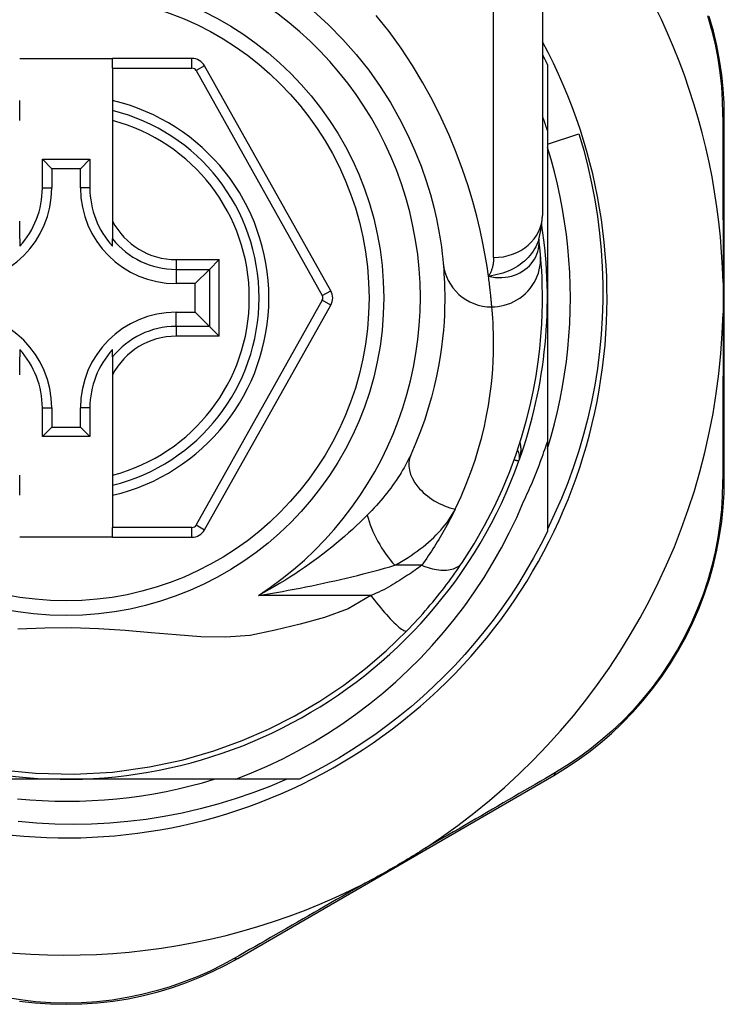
# Model space of a CAD drawing. Header units: inches. Extents: x 12 to 399, y 35 to 188.
# Tile 33 of 193: x 16.371 to 16.939, y 128.674 to 129.467. Entities that reach past the tile are written whole.
import ezdxf

# ---------------------------------------------------------------- set-up
doc = ezdxf.new("R2010")
doc.units = ezdxf.units.IN
doc.header["$MEASUREMENT"] = 0
doc.layers.add('Visible Edges(ANSI)', color=7, linetype='Continuous', lineweight=25)
doc.layers.add('Visible Tangent Edges(ANSI)', color=7, linetype='Continuous', lineweight=25)

msp = doc.modelspace()

# ---------------------------------------------------------------- linework, layer by layer
at = {"layer": 'Visible Edges(ANSI)'}
for p, q in [((16.79218, 129.5469), (16.79218, 129.30964)), ((16.37092, 129.4362), (16.44572, 129.4362)), ((16.50967, 129.4362), (16.44572, 129.4362)), ((16.44572, 129.42833), (16.44572, 129.4362)), ((16.44572, 129.42833), (16.44572, 129.40225)), ((16.62161, 129.24898), (16.51997, 129.43017)), ((16.79611, 129.43129), (16.79611, 129.37823)), ((16.37092, 129.39415), (16.37092, 129.40225)), ((16.44572, 129.40225), (16.44572, 129.39415)), ((16.37092, 129.38603), (16.37092, 129.39415)), ((16.44572, 129.39415), (16.44572, 129.38603)), ((16.44572, 129.38603), (16.44572, 129.30505)), ((16.9387, 129.09697), (16.9387, 129.38905)), ((16.79611, 129.37823), (16.79611, 129.2432)), ((16.79611, 129.36718), (16.82158, 129.37539)), ((16.38917, 129.33179), (16.38917, 129.35487)), ((16.38917, 129.35487), (16.39675, 129.34729)), ((16.38917, 129.35487), (16.42746, 129.35487)), ((16.42746, 129.35487), (16.41988, 129.34729)), ((16.42746, 129.35487), (16.42746, 129.33179)), ((16.39675, 129.34729), (16.39675, 129.33179)), ((16.41988, 129.34729), (16.39675, 129.34729)), ((16.41988, 129.33179), (16.41988, 129.34729)), ((16.37092, 129.29077), (16.37092, 129.30505)), ((16.44572, 129.30505), (16.44572, 129.29077)), ((16.37092, 129.29077), (16.37092, 129.28486)), ((16.44572, 129.28486), (16.44572, 129.29077)), ((16.78926, 129.29046), (16.78925, 129.29051)), ((16.52383, 129.2662), (16.5124, 129.25477)), ((16.53167, 129.27404), (16.52383, 129.2662)), ((16.5124, 129.25477), (16.4969, 129.25477)), ((16.5124, 129.23164), (16.5124, 129.25477)), ((16.79611, 129.2432), (16.79611, 129.12728)), ((16.51997, 129.05641), (16.62161, 129.23742)), ((16.4969, 129.23164), (16.5124, 129.23164)), ((16.52383, 129.22021), (16.5124, 129.23164)), ((16.52383, 129.22021), (16.53167, 129.21237)), ((16.37092, 129.20155), (16.37092, 129.19564)), ((16.37092, 129.18136), (16.37092, 129.19564)), ((16.44572, 129.19564), (16.44572, 129.20155)), ((16.44572, 129.19564), (16.44572, 129.18136)), ((16.44572, 129.18136), (16.44572, 129.10038)), ((16.38917, 129.13154), (16.38917, 129.15462)), ((16.39675, 129.15462), (16.39675, 129.13912)), ((16.41988, 129.13912), (16.41988, 129.15462)), ((16.42746, 129.15462), (16.42746, 129.13154)), ((16.38917, 129.13154), (16.39675, 129.13912)), ((16.42746, 129.13154), (16.38917, 129.13154)), ((16.39675, 129.13912), (16.41988, 129.13912)), ((16.42746, 129.13154), (16.41988, 129.13912)), ((16.79611, 129.12728), (16.79611, 129.05512)), ((16.37092, 129.09226), (16.37092, 129.10038)), ((16.44572, 129.10038), (16.44572, 129.09226)), ((16.37092, 129.08416), (16.37092, 129.09226)), ((16.44572, 129.09226), (16.44572, 129.08416)), ((16.44572, 129.08416), (16.44572, 129.05825)), ((16.44572, 129.05038), (16.44572, 129.05825)), ((16.44572, 129.05038), (16.37092, 129.05038)), ((16.44572, 129.05038), (16.50967, 129.05038)), ((16.40832, 128.85541), (16.25241, 128.85541)), ((16.54502, 128.85541), (16.40832, 128.85541)), ((16.5964, 128.85541), (16.54502, 128.85541)), ((16.54663, 128.71108), (16.8012, 128.85847))]:
    msp.add_line(p, q, dxfattribs=at)
at = {"layer": 'Visible Edges(ANSI)', "flags": 128}
for points in [[(16.60741, 129.47441), (16.6197, 129.46322), (16.63129, 129.45146), (16.64212, 129.43924), (16.65216, 129.42661), (16.66132, 129.41368), (16.66961, 129.40058), (16.67704, 129.38745), (16.68362, 129.37445), (16.68937, 129.36171), (16.69431, 129.34937), (16.69846, 129.33759), (16.70185, 129.3265), (16.7046, 129.31624), (16.7068, 129.30684), (16.70851, 129.29836), (16.70981, 129.29084), (16.71075, 129.28432), (16.71141, 129.27885), (16.71185, 129.27447), (16.71215, 129.27123)], [(16.9387, 129.38905), (16.93847, 129.40019), (16.93778, 129.41154), (16.93659, 129.42308), (16.93488, 129.43474), (16.93265, 129.44647), (16.92987, 129.45823), (16.92654, 129.47)], [(16.79218, 129.4392), (16.79234, 129.43887), (16.79251, 129.43854), (16.79268, 129.43821), (16.79284, 129.43789), (16.79301, 129.43756), (16.79318, 129.43723), (16.79334, 129.4369), (16.79351, 129.43657), (16.79367, 129.43624), (16.79384, 129.43591), (16.794, 129.43558), (16.79416, 129.43525), (16.79433, 129.43492), (16.79449, 129.43459), (16.79466, 129.43426), (16.79482, 129.43393), (16.79498, 129.4336), (16.79514, 129.43327), (16.79531, 129.43294), (16.79547, 129.43261), (16.79563, 129.43228), (16.79579, 129.43195), (16.79595, 129.43162), (16.79611, 129.43129)], [(16.79611, 129.37823), (16.79596, 129.37871), (16.7958, 129.3792), (16.79564, 129.37968), (16.79548, 129.38017), (16.79532, 129.38065), (16.79516, 129.38114), (16.795, 129.38162), (16.79484, 129.38211), (16.79468, 129.38259), (16.79452, 129.38308), (16.79435, 129.38356), (16.79419, 129.38404), (16.79402, 129.38453), (16.79386, 129.38501), (16.79369, 129.38549), (16.79353, 129.38598), (16.79336, 129.38646), (16.79319, 129.38694), (16.79303, 129.38742), (16.79286, 129.3879), (16.79269, 129.38839), (16.79252, 129.38887), (16.79235, 129.38935), (16.79218, 129.38983)], [(16.82158, 129.37539), (16.8254, 129.36226), (16.82881, 129.34903), (16.83179, 129.33572), (16.83435, 129.32232), (16.83649, 129.30886), (16.8382, 129.29535), (16.83948, 129.28179), (16.84033, 129.26819), (16.84076, 129.25456), (16.84075, 129.24092), (16.84032, 129.22728), (16.83945, 129.21364), (16.83815, 129.20002), (16.83641, 129.18646), (16.83426, 129.17299), (16.83167, 129.1596), (16.82867, 129.1463), (16.82525, 129.13312), (16.82142, 129.12005), (16.81717, 129.1071), (16.81251, 129.09429), (16.80745, 129.08163), (16.80198, 129.06913), (16.79611, 129.05679)], [(16.79611, 129.12189), (16.79906, 129.13173), (16.80176, 129.14163), (16.8042, 129.1516), (16.80639, 129.16163), (16.80833, 129.17171), (16.81001, 129.18184), (16.81144, 129.19201), (16.81261, 129.20221), (16.81351, 129.21243), (16.81416, 129.22268), (16.81455, 129.23294), (16.81468, 129.2432), (16.81455, 129.25347), (16.81416, 129.26373), (16.81351, 129.27397), (16.81261, 129.2842), (16.81144, 129.2944), (16.81001, 129.30456), (16.80833, 129.31469), (16.80639, 129.32477), (16.8042, 129.3348), (16.80176, 129.34477), (16.79906, 129.35468), (16.79611, 129.36451)], [(16.78915, 129.29021), (16.79147, 129.30009), (16.79218, 129.30964)], [(16.79055, 129.27846), (16.79052, 129.2788), (16.79049, 129.27915), (16.79045, 129.27952), (16.79042, 129.27991), (16.79038, 129.2803), (16.79034, 129.28071), (16.7903, 129.28114), (16.79025, 129.28158), (16.79021, 129.28203), (16.79016, 129.28249), (16.79011, 129.28297), (16.79006, 129.28347), (16.79, 129.28397), (16.78995, 129.2845), (16.78989, 129.28503), (16.78983, 129.28558), (16.78977, 129.28614), (16.7897, 129.28672), (16.78963, 129.28731), (16.78956, 129.28791), (16.78949, 129.28853), (16.78942, 129.28916), (16.78934, 129.2898), (16.78926, 129.29046)], [(16.7277, 129.03027), (16.73708, 129.04505), (16.74554, 129.05982), (16.75312, 129.0745), (16.75985, 129.08901), (16.76576, 129.10327), (16.7709, 129.1172), (16.77533, 129.13075), (16.77911, 129.1439), (16.78228, 129.1566), (16.7849, 129.16881), (16.78702, 129.1805), (16.7887, 129.19166), (16.78999, 129.20226), (16.79093, 129.21228), (16.79157, 129.22172), (16.79197, 129.23055), (16.79215, 129.23876), (16.79216, 129.24636), (16.79204, 129.25332), (16.79182, 129.25965), (16.79154, 129.26533), (16.79121, 129.27036), (16.79088, 129.27474), (16.79055, 129.27846)], [(16.71215, 129.27123), (16.71236, 129.26877), (16.71259, 129.26593), (16.71281, 129.26271), (16.71302, 129.25911), (16.7132, 129.25514), (16.71334, 129.2508), (16.71342, 129.24609), (16.71343, 129.24102), (16.71334, 129.2356), (16.71315, 129.22984), (16.71283, 129.22374), (16.71235, 129.21731), (16.71169, 129.21054), (16.71084, 129.20343), (16.70976, 129.196), (16.70845, 129.18824), (16.70685, 129.18017), (16.70496, 129.17179), (16.70274, 129.16314), (16.70018, 129.15425), (16.69725, 129.14514), (16.69392, 129.13583), (16.69018, 129.12636), (16.68599, 129.11674)], [(16.9377, 129.25552), (16.93772, 129.2545), (16.93775, 129.25347), (16.93776, 129.25244), (16.93778, 129.25141), (16.93779, 129.25038), (16.93781, 129.24935), (16.93782, 129.24832), (16.93783, 129.24729), (16.93783, 129.24627), (16.93784, 129.24524), (16.93784, 129.24422), (16.93784, 129.24319), (16.93784, 129.24217), (16.93784, 129.24115), (16.93783, 129.24012), (16.93782, 129.2391), (16.93782, 129.23807), (16.93781, 129.23705), (16.93779, 129.23602), (16.93778, 129.23499), (16.93776, 129.23397), (16.93775, 129.23294), (16.93772, 129.23191), (16.9377, 129.23088)], [(16.77697, 129.07907), (16.77789, 129.08103), (16.7788, 129.08299), (16.7797, 129.08496), (16.78059, 129.08693), (16.78147, 129.08891), (16.78234, 129.09089), (16.7832, 129.09288), (16.78404, 129.09487), (16.78488, 129.09686), (16.7857, 129.09886), (16.78652, 129.10087), (16.78732, 129.10288), (16.78811, 129.10489), (16.78889, 129.1069), (16.78967, 129.10892), (16.79043, 129.11095), (16.79117, 129.11298), (16.79191, 129.11501), (16.79264, 129.11705), (16.79336, 129.11909), (16.79406, 129.12113), (16.79476, 129.12318), (16.79544, 129.12523), (16.79611, 129.12728)], [(16.8012, 128.85847), (16.81068, 128.86422), (16.82012, 128.87048), (16.82947, 128.87726), (16.83867, 128.88454), (16.84767, 128.89232), (16.85644, 128.90057), (16.86493, 128.90931), (16.8731, 128.9185), (16.88092, 128.92815), (16.88833, 128.93822), (16.89532, 128.94866), (16.90185, 128.95942), (16.9079, 128.97046), (16.91342, 128.98173), (16.91841, 128.99319), (16.92282, 129.00479), (16.92666, 129.01647), (16.92994, 129.02818), (16.93268, 129.03989), (16.93489, 129.05155), (16.93658, 129.06313), (16.93777, 129.07459), (16.93847, 129.08588), (16.9387, 129.09697)], [(16.54502, 128.85541), (16.55782, 128.8605), (16.57044, 128.86601), (16.58287, 128.87195), (16.5951, 128.87831), (16.60713, 128.88508), (16.61893, 128.89226), (16.6305, 128.89984), (16.64179, 128.90781), (16.65279, 128.91614), (16.66351, 128.92484), (16.67392, 128.93389), (16.68402, 128.94329), (16.6938, 128.95302), (16.70324, 128.96309), (16.71235, 128.97349), (16.72111, 128.98419), (16.72948, 128.99518), (16.73747, 129.00643), (16.74507, 129.01795), (16.75228, 129.02971), (16.75907, 129.04172), (16.76546, 129.05395), (16.77143, 129.0664), (16.77697, 129.07907)], [(16.79611, 129.05512), (16.79073, 129.04441), (16.78505, 129.03385), (16.77909, 129.02345), (16.77283, 129.01322), (16.76629, 129.00317), (16.75948, 128.99331), (16.75239, 128.98364), (16.74504, 128.97417), (16.73742, 128.96491), (16.72956, 128.95586), (16.72144, 128.94704), (16.71308, 128.93844), (16.70449, 128.93008), (16.69566, 128.92196), (16.68662, 128.9141), (16.67735, 128.90648), (16.66789, 128.89913), (16.65821, 128.89204), (16.64835, 128.88523), (16.6383, 128.87869), (16.62807, 128.87244), (16.61768, 128.86647), (16.60712, 128.86079), (16.5964, 128.85541)], [(16.68296, 128.97502), (16.68511, 128.97724), (16.68725, 128.97949), (16.68938, 128.98176), (16.6915, 128.98406), (16.6936, 128.98638), (16.69569, 128.98871), (16.69776, 128.99107), (16.69979, 128.99342), (16.7018, 128.99579), (16.70377, 128.99815), (16.70572, 129.00051), (16.70762, 129.00286), (16.7095, 129.00522), (16.71134, 129.00756), (16.71314, 129.0099), (16.7149, 129.01222), (16.71664, 129.01454), (16.71833, 129.01685), (16.71999, 129.01914), (16.72162, 129.02141), (16.7232, 129.02367), (16.72474, 129.02589), (16.72624, 129.0281), (16.7277, 129.03027)], [(16.35296, 128.86336), (16.38354, 128.86015), (16.4147, 128.8594), (16.44577, 128.86119), (16.47547, 128.86526), (16.50269, 128.87112), (16.52748, 128.87831), (16.55022, 128.88652), (16.57149, 128.89575), (16.59208, 128.90619), (16.61265, 128.91825), (16.63209, 128.9313), (16.64963, 128.94464), (16.66625, 128.95892), (16.68296, 128.97502)], [(16.36913, 128.83967), (16.37912, 128.83881), (16.38913, 128.83819), (16.39915, 128.83782), (16.40917, 128.83769), (16.4192, 128.83782), (16.42921, 128.83819), (16.43922, 128.83881), (16.44921, 128.83967), (16.45917, 128.84079), (16.46911, 128.84215), (16.479, 128.84375), (16.48886, 128.8456), (16.49866, 128.84769), (16.50841, 128.85002), (16.5181, 128.8526), (16.52772, 128.85541)], [(16.58609, 128.85541), (16.57249, 128.84966), (16.55868, 128.84439), (16.54468, 128.83959), (16.53052, 128.83528), (16.51624, 128.83147), (16.50185, 128.82816), (16.48737, 128.82536), (16.47281, 128.82306), (16.45817, 128.82126), (16.44349, 128.81998), (16.42876, 128.81921), (16.414, 128.81895), (16.39923, 128.8192), (16.38445, 128.81997), (16.36971, 128.82125)], [(16.69728, 128.79947), (16.69535, 128.79822), (16.69339, 128.79698), (16.69144, 128.79575), (16.68948, 128.79454), (16.6875, 128.79333), (16.6855, 128.79211), (16.6835, 128.79091), (16.68149, 128.78971), (16.67951, 128.78853), (16.67755, 128.78738), (16.67558, 128.78623), (16.67362, 128.78509), (16.67165, 128.78395), (16.66967, 128.78282), (16.6677, 128.78169), (16.66571, 128.78057), (16.66372, 128.77945), (16.66171, 128.77833), (16.65967, 128.77721), (16.6576, 128.77608), (16.65552, 128.77495), (16.65343, 128.77384), (16.65135, 128.77274), (16.64928, 128.77168)], [(16.37066, 128.67662), (16.38315, 128.6752), (16.39575, 128.67434), (16.4084, 128.67405), (16.42105, 128.67432), (16.43365, 128.67516), (16.44614, 128.67657), (16.45846, 128.67855), (16.47056, 128.68107), (16.48241, 128.6841), (16.49397, 128.68761), (16.50523, 128.69155), (16.51615, 128.69591), (16.52671, 128.70063), (16.53688, 128.7057), (16.54663, 128.71108)]]:
    msp.add_lwpolyline(points, dxfattribs=at)
at = {"layer": 'Visible Edges(ANSI)'}
msp.add_circle((16.40832, 129.2432), 0.25591, dxfattribs=at)
for centre, radius, start, end in [((16.40832, 129.2432), 0.52953, 1.33308, 43.53888), ((16.40917, 129.2432), 0.43504, 152.16735, 28.31046), ((16.50967, 129.42439), 0.01181, 29.29123, 90), ((16.40832, 129.2432), 0.15551, 283.91643, 76.08357), ((16.31974, 129.33179), 0.07702, 270, 0), ((16.31974, 129.33179), 0.06944, 317.48259, 0), ((16.4969, 129.33179), 0.07702, 180, 270), ((16.4969, 129.33179), 0.06944, 180, 222.51741), ((16.40832, 129.2432), 0.3878, 171.33391, 340.21195), ((16.40832, 129.2432), 0.3878, 340.21195, 8.66609), ((16.61131, 129.24321), 0.01181, 330.68681, 29.29123), ((16.31974, 129.15462), 0.07702, 0, 90), ((16.4969, 129.15462), 0.07702, 90, 180), ((16.40832, 129.2432), 0.52953, 303.07249, 358.66692), ((16.31974, 129.15462), 0.06944, 0, 42.51741), ((16.4969, 129.15462), 0.06944, 137.48259, 180), ((16.76395, 129.11525), 0.00984, 340.21195, 33.93658), ((16.50967, 129.06219), 0.01181, 270, 330.68681), ((16.40832, 129.2432), 0.52953, 251.08535, 297.06854)]:
    msp.add_arc(centre, radius, start, end, dxfattribs=at)
at = {"layer": 'Visible Tangent Edges(ANSI)'}
for p, q in [((16.75281, 129.27574), (16.75281, 129.5469)), ((16.50967, 129.42833), (16.50967, 129.4362)), ((16.44572, 129.42833), (16.50967, 129.42833)), ((16.51997, 129.43017), (16.5131, 129.42632)), ((16.5131, 129.42632), (16.61474, 129.24513)), ((16.38917, 129.33179), (16.39675, 129.33179)), ((16.42746, 129.33179), (16.41988, 129.33179)), ((16.4969, 129.27404), (16.53167, 129.27404)), ((16.4969, 129.27404), (16.4969, 129.2662)), ((16.4969, 129.2662), (16.52383, 129.2662)), ((16.4969, 129.2662), (16.4969, 129.25477)), ((16.52383, 129.2662), (16.52383, 129.22021)), ((16.53167, 129.21237), (16.53167, 129.27404)), ((16.61474, 129.24513), (16.62161, 129.24898)), ((16.61474, 129.24128), (16.5131, 129.06026)), ((16.62161, 129.23742), (16.61474, 129.24128)), ((16.4969, 129.22021), (16.4969, 129.23164)), ((16.4969, 129.22021), (16.4969, 129.21237)), ((16.52383, 129.22021), (16.4969, 129.22021)), ((16.53167, 129.21237), (16.4969, 129.21237)), ((16.38917, 129.15462), (16.39675, 129.15462)), ((16.42746, 129.15462), (16.41988, 129.15462)), ((16.5131, 129.06026), (16.51997, 129.05641)), ((16.50967, 129.05825), (16.44572, 129.05825)), ((16.50967, 129.05038), (16.50967, 129.05825)), ((16.69494, 129.0278), (16.67328, 129.0278)), ((16.6538, 129.0035), (16.56328, 129.0035))]:
    msp.add_line(p, q, dxfattribs=at)
at = {"layer": 'Visible Tangent Edges(ANSI)', "flags": 128}
for points in [[(16.74867, 129.26067), (16.7475, 129.26864), (16.74604, 129.27751), (16.74422, 129.28722), (16.74198, 129.29774), (16.73929, 129.30902), (16.73607, 129.32102), (16.73225, 129.33364), (16.7278, 129.34679), (16.72272, 129.36035), (16.71699, 129.37421), (16.71061, 129.38828), (16.70356, 129.40243), (16.69583, 129.41657), (16.68742, 129.43058), (16.6783, 129.44435), (16.66853, 129.4578), (16.65813, 129.47088)], [(16.92523, 129.47069), (16.92851, 129.45918), (16.93125, 129.44767), (16.93347, 129.43619), (16.93518, 129.42478), (16.93638, 129.41349), (16.9371, 129.40238), (16.93737, 129.39148)], [(16.93737, 129.39148), (16.93739, 129.38625), (16.93741, 129.38098), (16.93743, 129.37566), (16.93746, 129.3703), (16.93748, 129.36489), (16.93749, 129.35945), (16.93751, 129.35397), (16.93753, 129.34844), (16.93755, 129.34288), (16.93757, 129.33728), (16.93758, 129.33164), (16.9376, 129.32597), (16.93761, 129.32026), (16.93762, 129.31452), (16.93764, 129.30874), (16.93765, 129.30293), (16.93766, 129.29709), (16.93767, 129.29122), (16.93768, 129.28531), (16.93768, 129.27939), (16.93769, 129.27344), (16.9377, 129.26748), (16.9377, 129.26151), (16.9377, 129.25552)], [(16.78916, 129.29021), (16.78846, 129.28826), (16.78766, 129.28634), (16.78675, 129.28446), (16.78573, 129.28263), (16.78461, 129.28084), (16.78338, 129.27911), (16.78207, 129.27744), (16.78066, 129.27583), (16.77916, 129.27429), (16.77757, 129.27282), (16.77591, 129.27142), (16.77416, 129.27009), (16.77234, 129.26885), (16.77045, 129.26769), (16.76851, 129.26662), (16.7665, 129.26563), (16.76445, 129.26473), (16.76233, 129.26392), (16.76017, 129.26318), (16.75796, 129.26253), (16.7557, 129.26195), (16.7534, 129.26145), (16.75105, 129.26103), (16.74867, 129.26067)], [(16.78935, 129.28918), (16.78935, 129.28925), (16.78935, 129.28933), (16.78934, 129.2894), (16.78934, 129.28947), (16.78933, 129.28953), (16.78933, 129.2896), (16.78932, 129.28966), (16.78932, 129.28972), (16.78932, 129.28978), (16.78931, 129.28984), (16.78931, 129.28989), (16.7893, 129.28995), (16.7893, 129.29), (16.7893, 129.29005), (16.78929, 129.2901), (16.78929, 129.29014), (16.78928, 129.29019), (16.78928, 129.29023), (16.78928, 129.29027), (16.78927, 129.29031), (16.78927, 129.29035), (16.78926, 129.29039), (16.78926, 129.29042), (16.78926, 129.29046)], [(16.74867, 129.26067), (16.7514, 129.2601), (16.75413, 129.25973), (16.75682, 129.25956), (16.75948, 129.25958), (16.76209, 129.2598), (16.76464, 129.26019), (16.76712, 129.26076), (16.76953, 129.2615), (16.77184, 129.2624), (16.77404, 129.26346), (16.77612, 129.26466), (16.77808, 129.266), (16.77991, 129.26747), (16.7816, 129.26906), (16.78314, 129.27076), (16.78452, 129.27256), (16.78574, 129.27445), (16.78679, 129.27641), (16.78767, 129.27843), (16.78837, 129.28052), (16.78889, 129.28265), (16.78923, 129.28482), (16.78938, 129.287), (16.78935, 129.28918)], [(16.75281, 129.27574), (16.7528, 129.27505), (16.75278, 129.27436), (16.75274, 129.27368), (16.7527, 129.273), (16.75263, 129.27233), (16.75256, 129.27166), (16.75247, 129.27099), (16.75236, 129.27034), (16.75224, 129.26968), (16.75211, 129.26904), (16.75196, 129.2684), (16.7518, 129.26776), (16.75162, 129.26713), (16.75143, 129.26651), (16.75122, 129.2659), (16.751, 129.26529), (16.75076, 129.26468), (16.7505, 129.26409), (16.75024, 129.2635), (16.74995, 129.26292), (16.74965, 129.26235), (16.74934, 129.26178), (16.74901, 129.26122), (16.74867, 129.26067)], [(16.75135, 129.23598), (16.7538, 129.23606), (16.75631, 129.2363), (16.75886, 129.23671), (16.76143, 129.2373), (16.764, 129.23807), (16.76656, 129.23903), (16.76908, 129.24019), (16.77155, 129.24153), (16.77394, 129.24307), (16.77623, 129.24478), (16.77839, 129.24666), (16.78042, 129.2487), (16.78229, 129.25089), (16.78399, 129.25319), (16.78551, 129.2556), (16.78683, 129.25809), (16.78796, 129.26064), (16.78889, 129.26323), (16.78962, 129.26583), (16.79016, 129.26843), (16.79052, 129.27101), (16.79069, 129.27355), (16.7907, 129.27604), (16.79055, 129.27846)], [(16.75135, 129.23598), (16.7513, 129.23656), (16.75125, 129.23719), (16.7512, 129.23785), (16.75114, 129.23856), (16.75107, 129.2393), (16.751, 129.24008), (16.75093, 129.2409), (16.75085, 129.24176), (16.75077, 129.24266), (16.75068, 129.2436), (16.75058, 129.24457), (16.75048, 129.24559), (16.75037, 129.24664), (16.75025, 129.24773), (16.75013, 129.24886), (16.75, 129.25002), (16.74986, 129.25122), (16.74972, 129.25246), (16.74956, 129.25374), (16.7494, 129.25505), (16.74923, 129.2564), (16.74905, 129.25779), (16.74886, 129.25921), (16.74867, 129.26067)], [(16.72182, 129.07296), (16.72654, 129.08311), (16.73077, 129.09311), (16.73453, 129.10293), (16.73784, 129.11254), (16.74073, 129.12193), (16.74323, 129.13105), (16.74537, 129.13989), (16.74717, 129.14841), (16.74866, 129.1566), (16.74987, 129.16444), (16.75084, 129.17194), (16.75158, 129.17908), (16.75212, 129.18587), (16.75248, 129.19231), (16.7527, 129.19839), (16.7528, 129.2041), (16.75279, 129.20945), (16.7527, 129.21442), (16.75254, 129.219), (16.75234, 129.22319), (16.7521, 129.22699), (16.75185, 129.23038), (16.7516, 129.23338), (16.75135, 129.23598)], [(16.9377, 129.23088), (16.9377, 129.22489), (16.9377, 129.21891), (16.93769, 129.21294), (16.93768, 129.20698), (16.93768, 129.20105), (16.93767, 129.19514), (16.93766, 129.18925), (16.93765, 129.1834), (16.93764, 129.17758), (16.93762, 129.17179), (16.93761, 129.16603), (16.9376, 129.1603), (16.93758, 129.1546), (16.93757, 129.14894), (16.93755, 129.14332), (16.93753, 129.13773), (16.93751, 129.13218), (16.93749, 129.12667), (16.93747, 129.1212), (16.93745, 129.11577), (16.93743, 129.11039), (16.93741, 129.10506), (16.93739, 129.09977), (16.93737, 129.09454)], [(16.77321, 129.11192), (16.77343, 129.11253), (16.77362, 129.11314), (16.77381, 129.11376), (16.77398, 129.11438), (16.77414, 129.11501), (16.77428, 129.11564), (16.77441, 129.11628), (16.77453, 129.11691), (16.77463, 129.11755), (16.77471, 129.11819), (16.77478, 129.11883), (16.77484, 129.11946), (16.77488, 129.1201), (16.7749, 129.12074), (16.7749, 129.12138), (16.77489, 129.12201), (16.77487, 129.12265), (16.77482, 129.12328), (16.77476, 129.12391), (16.77468, 129.12454), (16.77458, 129.12516), (16.77446, 129.12577), (16.77432, 129.12638), (16.77416, 129.12698)], [(16.68599, 129.11674), (16.68504, 129.11469), (16.68402, 129.11263), (16.68296, 129.11056), (16.68185, 129.10849), (16.68069, 129.10642), (16.67948, 129.10434), (16.67823, 129.10227), (16.67693, 129.1002), (16.67559, 129.09814), (16.67422, 129.09608), (16.6728, 129.09403), (16.67134, 129.09199), (16.66985, 129.08995), (16.66831, 129.08792), (16.66674, 129.0859), (16.66513, 129.08389), (16.66348, 129.08188), (16.6618, 129.07989), (16.66008, 129.07791), (16.65832, 129.07593), (16.65653, 129.07397), (16.65471, 129.07203), (16.65286, 129.0701), (16.65097, 129.06819)], [(16.76932, 129.11274), (16.76962, 129.11268), (16.76991, 129.11262), (16.77019, 129.11256), (16.77046, 129.1125), (16.77072, 129.11245), (16.77097, 129.11239), (16.7712, 129.11234), (16.77143, 129.1123), (16.77164, 129.11225), (16.77184, 129.11221), (16.77202, 129.11217), (16.77219, 129.11213), (16.77235, 129.1121), (16.7725, 129.11207), (16.77263, 129.11204), (16.77275, 129.11202), (16.77286, 129.11199), (16.77295, 129.11197), (16.77303, 129.11196), (16.7731, 129.11194), (16.77315, 129.11193), (16.77319, 129.11192), (16.77321, 129.11192), (16.77321, 129.11192)], [(16.93737, 129.09454), (16.9371, 129.08368), (16.93637, 129.07263), (16.93517, 129.06142), (16.93348, 129.05009), (16.93129, 129.03868), (16.92858, 129.02722), (16.92534, 129.01576), (16.92156, 129.00434), (16.91723, 128.99299), (16.91234, 128.98177), (16.90692, 128.97073), (16.90099, 128.95992), (16.8946, 128.94938), (16.88776, 128.93916), (16.88051, 128.92929), (16.87287, 128.91983), (16.86489, 128.91081), (16.85659, 128.90225), (16.84803, 128.89414), (16.83924, 128.88651), (16.83026, 128.87935), (16.82112, 128.87269), (16.81191, 128.86652), (16.80265, 128.86086)], [(16.65097, 129.06819), (16.6481, 129.06535), (16.64514, 129.06248), (16.6421, 129.05961), (16.63899, 129.05674), (16.6358, 129.05386), (16.63254, 129.05099), (16.62921, 129.04813), (16.62582, 129.04528), (16.62236, 129.04244), (16.61884, 129.03963), (16.61527, 129.03685), (16.61163, 129.03408), (16.60793, 129.03134), (16.60417, 129.02863), (16.60034, 129.02595), (16.59646, 129.0233), (16.59251, 129.02068), (16.5885, 129.0181), (16.58444, 129.01556), (16.58032, 129.01305), (16.57614, 129.0106), (16.5719, 129.00818), (16.56762, 129.00581), (16.56328, 129.0035)], [(16.67328, 129.0278), (16.67599, 129.02932), (16.67867, 129.03087), (16.68129, 129.03246), (16.68387, 129.0341), (16.6864, 129.03576), (16.68888, 129.03746), (16.69129, 129.0392), (16.69366, 129.04097), (16.69596, 129.04276), (16.6982, 129.04459), (16.70038, 129.04645), (16.70249, 129.04834), (16.70454, 129.05026), (16.70651, 129.0522), (16.70842, 129.05417), (16.71025, 129.05617), (16.71201, 129.0582), (16.71368, 129.06025), (16.71528, 129.06233), (16.71678, 129.06442), (16.71819, 129.06654), (16.71951, 129.06866), (16.72072, 129.0708), (16.72182, 129.07296)], [(16.72182, 129.07296), (16.72091, 129.0711), (16.71998, 129.06925), (16.71904, 129.06738), (16.71807, 129.06552), (16.71709, 129.06365), (16.71609, 129.06178), (16.71508, 129.0599), (16.71404, 129.05802), (16.71299, 129.05614), (16.71191, 129.05426), (16.71082, 129.05237), (16.70971, 129.05048), (16.70859, 129.04859), (16.70744, 129.0467), (16.70628, 129.04481), (16.70509, 129.04292), (16.70389, 129.04103), (16.70267, 129.03914), (16.70144, 129.03726), (16.70018, 129.03537), (16.6989, 129.03348), (16.6976, 129.03158), (16.69628, 129.02969), (16.69494, 129.0278)], [(16.69494, 129.0278), (16.69662, 129.02714), (16.69832, 129.02652), (16.70003, 129.02596), (16.70175, 129.02546), (16.70347, 129.02502), (16.70518, 129.02465), (16.70688, 129.02434), (16.70856, 129.02411), (16.71021, 129.02396), (16.71183, 129.02387), (16.71341, 129.02387), (16.71493, 129.02394), (16.71641, 129.0241), (16.71782, 129.02433), (16.71916, 129.02463), (16.72043, 129.02501), (16.72163, 129.02545), (16.72275, 129.02597), (16.72379, 129.02655), (16.72474, 129.02719), (16.72561, 129.02789), (16.72639, 129.02864), (16.72709, 129.02943), (16.7277, 129.03027)], [(16.56328, 129.0035), (16.56812, 129.00428), (16.57295, 129.00509), (16.57777, 129.00591), (16.58258, 129.00677), (16.58736, 129.00764), (16.59213, 129.00853), (16.59689, 129.00945), (16.60162, 129.01038), (16.60633, 129.01134), (16.61102, 129.01231), (16.61568, 129.01331), (16.62031, 129.01432), (16.62493, 129.01536), (16.62951, 129.01641), (16.63407, 129.01748), (16.6386, 129.01857), (16.64311, 129.01968), (16.64757, 129.0208), (16.652, 129.02194), (16.65637, 129.02309), (16.66069, 129.02425), (16.66496, 129.02543), (16.66915, 129.02661), (16.67328, 129.0278)], [(16.69494, 129.0278), (16.69363, 129.02683), (16.69229, 129.02584), (16.6909, 129.02484), (16.68948, 129.02383), (16.68803, 129.02281), (16.68654, 129.02178), (16.68501, 129.02075), (16.68346, 129.01971), (16.68187, 129.01866), (16.68026, 129.01761), (16.67861, 129.01656), (16.67693, 129.01551), (16.67521, 129.01445), (16.67347, 129.01339), (16.6717, 129.01233), (16.6699, 129.01127), (16.66807, 129.01021), (16.66621, 129.00916), (16.6643, 129.00812), (16.66232, 129.00712), (16.66027, 129.00615), (16.65816, 129.00523), (16.656, 129.00434), (16.6538, 129.0035)], [(16.6538, 129.0035), (16.63557, 128.99274), (16.6165, 128.98567), (16.59683, 128.98046), (16.57672, 128.97538), (16.55656, 128.97133), (16.53667, 128.9699), (16.51692, 128.97025), (16.49701, 128.97163), (16.47674, 128.97344), (16.45593, 128.97526), (16.43446, 128.97669), (16.41274, 128.97743), (16.39111, 128.97718), (16.36942, 128.97629)], [(16.6538, 129.0035), (16.65526, 129.00156), (16.65678, 128.9996), (16.65833, 128.99762), (16.65992, 128.99564), (16.66153, 128.99368), (16.66316, 128.99174), (16.66479, 128.98985), (16.66641, 128.98801), (16.66801, 128.98625), (16.66957, 128.98457), (16.67109, 128.983), (16.67255, 128.98154), (16.67395, 128.98021), (16.67527, 128.97901), (16.6765, 128.97796), (16.67763, 128.97705), (16.67866, 128.9763), (16.6796, 128.97569), (16.68042, 128.97524), (16.68114, 128.97493), (16.68174, 128.97476), (16.68225, 128.97472), (16.68265, 128.97481), (16.68296, 128.97502)], [(16.80265, 128.86086), (16.79858, 128.85848), (16.79448, 128.85608), (16.79034, 128.85366), (16.78618, 128.85123), (16.78198, 128.84878), (16.77775, 128.84631), (16.7735, 128.84383), (16.76921, 128.84132), (16.7649, 128.83881), (16.76056, 128.83628), (16.75619, 128.83373), (16.7518, 128.83117), (16.74738, 128.8286), (16.74294, 128.82601), (16.73847, 128.82341), (16.73398, 128.82079), (16.72946, 128.81817), (16.72493, 128.81553), (16.72037, 128.81288), (16.71579, 128.81022), (16.71119, 128.80754), (16.70657, 128.80486), (16.70193, 128.80217), (16.69728, 128.79947)], [(16.64928, 128.77168), (16.64465, 128.769), (16.64002, 128.76633), (16.63541, 128.76367), (16.63081, 128.76101), (16.62623, 128.75837), (16.62168, 128.75575), (16.61714, 128.75313), (16.61263, 128.75053), (16.60814, 128.74795), (16.60367, 128.74537), (16.59922, 128.74281), (16.5948, 128.74027), (16.5904, 128.73774), (16.58602, 128.73522), (16.58168, 128.73272), (16.57735, 128.73024), (16.57306, 128.72777), (16.56879, 128.72532), (16.56455, 128.72289), (16.56035, 128.72047), (16.55617, 128.71808), (16.55203, 128.7157), (16.54792, 128.71334), (16.54384, 128.71101)], [(16.54384, 128.71101), (16.53428, 128.70578), (16.52431, 128.70086), (16.51395, 128.69627), (16.50325, 128.69204), (16.49222, 128.68821), (16.48089, 128.68481), (16.46928, 128.68186), (16.45743, 128.67941), (16.44536, 128.67749), (16.43313, 128.67612), (16.4208, 128.6753), (16.40841, 128.67504), (16.39602, 128.67533), (16.38368, 128.67616), (16.37145, 128.67754), (16.35938, 128.67946)]]:
    msp.add_lwpolyline(points, dxfattribs=at)
at = {"layer": 'Visible Tangent Edges(ANSI)'}
msp.add_circle((16.40832, 129.2432), 0.24409, dxfattribs=at)
for centre, radius, start, end in [((16.40832, 129.2432), 0.28543, 302.8812, 237.1188), ((16.50967, 129.42439), 0.00394, 29.29123, 90), ((16.40832, 129.2432), 0.16339, 283.23324, 76.76676), ((16.40832, 129.2432), 0.14764, 284.67485, 75.32515), ((16.4969, 129.33179), 0.05775, 207.58522, 270), ((16.4969, 129.33179), 0.06559, 218.70967, 270), ((16.61131, 129.24321), 0.00394, 330.68681, 29.29123), ((16.4969, 129.15462), 0.06559, 90, 141.29033), ((16.4969, 129.15462), 0.05775, 90, 152.41478), ((16.50967, 129.06219), 0.00394, 270, 330.68681)]:
    msp.add_arc(centre, radius, start, end, dxfattribs=at)
for centre, major_axis, ratio, start_param, end_param in [((16.9287, 129.38905), (0.01, 0), 0.487954, 0, 0.52137), ((16.75281, 129.30964), (0.03937, 0), 0.860915, 4.712389, 6.283185), ((16.98567, 129.30322), (-0.19646, -0.01245), 0.394768, 0.00408, 0.020515), ((16.75135, 129.27484), (-0.0392, -0.00362), 0.987056, 0, 1.480007), ((16.72182, 129.10042), (-0.03583, 0.01632), 0.663135, 0, 1.864107), ((16.9287, 129.09697), (0.01, 0), 0.488859, 5.761481, 6.283185), ((16.67328, 129.05211), (0.01985, -0.034), 0.367954, 4.019795, 5.274641), ((16.79619, 128.86713), (0.00501, -0.00865), 0.491578, 0, 0.522713), ((16.54162, 128.71973), (0.00501, -0.00865), 0.490887, 5.760729, 6.283185)]:
    msp.add_ellipse(centre, major_axis=major_axis, ratio=ratio, start_param=start_param, end_param=end_param, dxfattribs=at)

doc.saveas('drawing.dxf')
